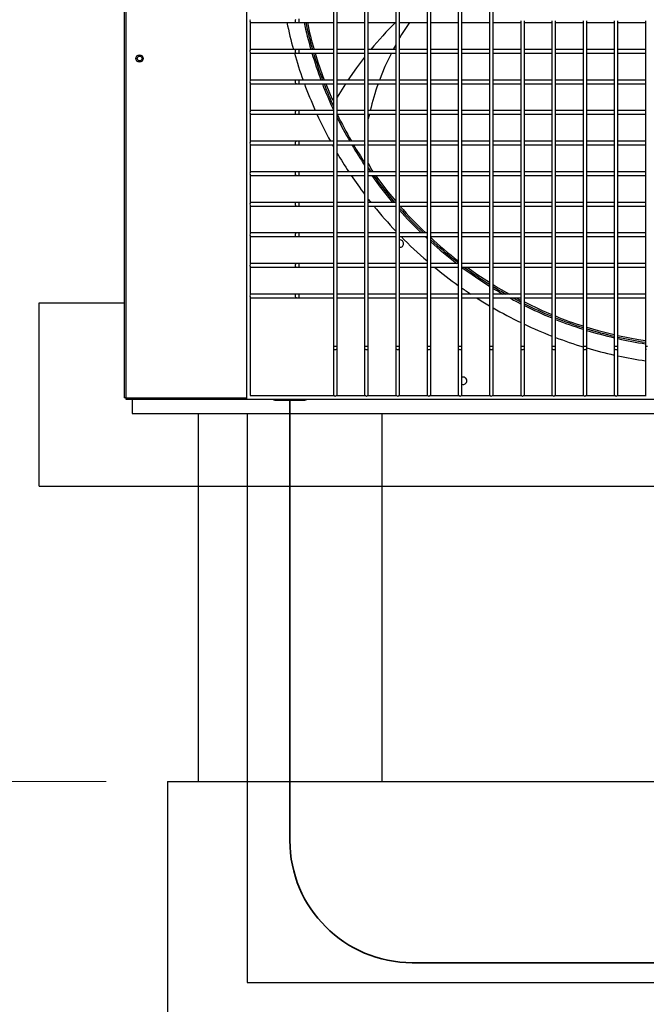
# Model space of a CAD drawing. Header units: millimetres. Extents: x 4 to 3534, y 14 to 98.
# Tile 46 of 161: x 17.115 to 17.627, y 59.516 to 60.321. Entities that reach past the tile are written whole.
import ezdxf

# ---------------------------------------------------------------- set-up
doc = ezdxf.new("R2010")
doc.units = ezdxf.units.MM
doc.header["$MEASUREMENT"] = 0
for name, color, linetype in [('ARQ - EQUIPO CONDENSADORA', 2, 'Continuous'), ('ARQ-DETALHES', 7, 'Continuous'), ('ARQ-ELETROCALHA', 3, 'Continuous'), ('ARQ-SMB-CTE', 2, 'Continuous')]:
    doc.layers.add(name, color=color, linetype=linetype)
doc.layers.add('ARQ-COTAS', color=1, linetype='Continuous', lineweight=18)
doc.layers.add('ARQ-TUBULAÇÃO GÁS FREON', color=5, linetype='Continuous', lineweight=35)

msp = doc.modelspace()

# ---------------------------------------------------------------- linework, layer by layer
at = {"layer": 'ARQ - EQUIPO CONDENSADORA', "color": 7, "linetype": 'Continuous'}
for p, q in [((17.3006, 60.76668), (17.3006, 60.01068)), ((17.2006, 60.76593), (17.2006, 60.01193)), ((17.20185, 60.76593), (17.20185, 60.01193)), ((17.3716, 60.34518), (17.3716, 60.32018)), ((17.3746, 60.32018), (17.3746, 60.34518)), ((17.3971, 60.34518), (17.3971, 60.32018)), ((17.4001, 60.32018), (17.4001, 60.34518)), ((17.4226, 60.34518), (17.4226, 60.32018)), ((17.4256, 60.32018), (17.4256, 60.34518)), ((17.4481, 60.34518), (17.4481, 60.32018)), ((17.4511, 60.32018), (17.4511, 60.34518)), ((17.4736, 60.34518), (17.4736, 60.32018)), ((17.4766, 60.32018), (17.4766, 60.34518)), ((17.4991, 60.34518), (17.4991, 60.32018)), ((17.5021, 60.32018), (17.5021, 60.34518)), ((17.3036, 60.31933), (17.3036, 60.29603)), ((17.3036, 60.31868), (17.3041, 60.31868)), ((17.3041, 60.31868), (17.3415, 60.31868)), ((17.34034, 60.32075), (17.34024, 60.32018)), ((17.34024, 60.32018), (17.34034, 60.3196)), ((17.34061, 60.32124), (17.34034, 60.32075)), ((17.34034, 60.3196), (17.34061, 60.31912)), ((17.34061, 60.31912), (17.34102, 60.31879)), ((17.34102, 60.31879), (17.3415, 60.31868)), ((17.3415, 60.31868), (17.34318, 60.31868)), ((17.34318, 60.32168), (17.34318, 60.31868)), ((17.34318, 60.31868), (17.3716, 60.31868)), ((17.3716, 60.32018), (17.3716, 60.29518)), ((17.3746, 60.29518), (17.3746, 60.32018)), ((17.3746, 60.31868), (17.3971, 60.31868)), ((17.3971, 60.32018), (17.3971, 60.29518)), ((17.4001, 60.29518), (17.4001, 60.32018)), ((17.4001, 60.31868), (17.4226, 60.31868)), ((17.4226, 60.32018), (17.4226, 60.29518)), ((17.4256, 60.29518), (17.4256, 60.32018)), ((17.4256, 60.31868), (17.4481, 60.31868)), ((17.4338, 60.31868), (17.42733, 60.30887)), ((17.4481, 60.32018), (17.4481, 60.29518)), ((17.4511, 60.29518), (17.4511, 60.32018)), ((17.4511, 60.31868), (17.4736, 60.31868)), ((17.4736, 60.32018), (17.4736, 60.29518)), ((17.4766, 60.29518), (17.4766, 60.32018)), ((17.4766, 60.31868), (17.4991, 60.31868)), ((17.4991, 60.32018), (17.4991, 60.29518)), ((17.5021, 60.29518), (17.5021, 60.32018)), ((17.5021, 60.31868), (17.5246, 60.31868)), ((17.5246, 60.32018), (17.5246, 60.29518)), ((17.5276, 60.29518), (17.5276, 60.32018)), ((17.5276, 60.31868), (17.5501, 60.31868)), ((17.5501, 60.32018), (17.5501, 60.29518)), ((17.5531, 60.29518), (17.5531, 60.32018)), ((17.5531, 60.31868), (17.5756, 60.31868)), ((17.5756, 60.32018), (17.5756, 60.29518)), ((17.5786, 60.29518), (17.5786, 60.32018)), ((17.5786, 60.31868), (17.6011, 60.31868)), ((17.6011, 60.32018), (17.6011, 60.29518)), ((17.6041, 60.29518), (17.6041, 60.32018)), ((17.6041, 60.31868), (17.6266, 60.31868)), ((17.6266, 60.32018), (17.6266, 60.29518)), ((17.42733, 60.30887), (17.4256, 60.30585)), ((17.4226, 60.30061), (17.42066, 60.29722)), ((17.3041, 60.29668), (17.3036, 60.29668)), ((17.3036, 60.29433), (17.3036, 60.27103)), ((17.3036, 60.29368), (17.3041, 60.29368)), ((17.3415, 60.29668), (17.3041, 60.29668)), ((17.3041, 60.29368), (17.3415, 60.29368)), ((17.34034, 60.29575), (17.34024, 60.29518)), ((17.34024, 60.29518), (17.34034, 60.2946)), ((17.34061, 60.29624), (17.34034, 60.29575)), ((17.34034, 60.2946), (17.34061, 60.29412)), ((17.34102, 60.29656), (17.34061, 60.29624)), ((17.34061, 60.29412), (17.34102, 60.29379)), ((17.3415, 60.29668), (17.34102, 60.29656)), ((17.34102, 60.29379), (17.3415, 60.29368)), ((17.34318, 60.29668), (17.3415, 60.29668)), ((17.3415, 60.29368), (17.34318, 60.29368)), ((17.3716, 60.29668), (17.34318, 60.29668)), ((17.34318, 60.29668), (17.34318, 60.29368)), ((17.34318, 60.29368), (17.3716, 60.29368)), ((17.35675, 60.29368), (17.35897, 60.28624)), ((17.3716, 60.29518), (17.3716, 60.27018)), ((17.3971, 60.29668), (17.3746, 60.29668)), ((17.3746, 60.27018), (17.3746, 60.29518)), ((17.3746, 60.29368), (17.3971, 60.29368)), ((17.3971, 60.29518), (17.3971, 60.27018)), ((17.4226, 60.29668), (17.4001, 60.29668)), ((17.4001, 60.27018), (17.4001, 60.29518)), ((17.4001, 60.29368), (17.4226, 60.29368)), ((17.41895, 60.29368), (17.41365, 60.28271)), ((17.42066, 60.29722), (17.4204, 60.29668)), ((17.4226, 60.29518), (17.4226, 60.27018)), ((17.4481, 60.29668), (17.4256, 60.29668)), ((17.4256, 60.27018), (17.4256, 60.29518)), ((17.4256, 60.29368), (17.4481, 60.29368)), ((17.4481, 60.29518), (17.4481, 60.27018)), ((17.4736, 60.29668), (17.4511, 60.29668)), ((17.4511, 60.27018), (17.4511, 60.29518)), ((17.4511, 60.29368), (17.4736, 60.29368)), ((17.4736, 60.29518), (17.4736, 60.27018)), ((17.4991, 60.29668), (17.4766, 60.29668)), ((17.4766, 60.27018), (17.4766, 60.29518)), ((17.4766, 60.29368), (17.4991, 60.29368)), ((17.4991, 60.29518), (17.4991, 60.27018)), ((17.5246, 60.29668), (17.5021, 60.29668)), ((17.5021, 60.27018), (17.5021, 60.29518)), ((17.5021, 60.29368), (17.5246, 60.29368)), ((17.5246, 60.29518), (17.5246, 60.27018)), ((17.5501, 60.29668), (17.5276, 60.29668)), ((17.5276, 60.27018), (17.5276, 60.29518)), ((17.5276, 60.29368), (17.5501, 60.29368)), ((17.5501, 60.29518), (17.5501, 60.27018)), ((17.5756, 60.29668), (17.5531, 60.29668)), ((17.5531, 60.27018), (17.5531, 60.29518)), ((17.5531, 60.29368), (17.5756, 60.29368)), ((17.5756, 60.29518), (17.5756, 60.27018)), ((17.6011, 60.29668), (17.5786, 60.29668)), ((17.5786, 60.27018), (17.5786, 60.29518)), ((17.5786, 60.29368), (17.6011, 60.29368)), ((17.6011, 60.29518), (17.6011, 60.27018)), ((17.6266, 60.29668), (17.6041, 60.29668)), ((17.6041, 60.27018), (17.6041, 60.29518)), ((17.6041, 60.29368), (17.6266, 60.29368)), ((17.6266, 60.29518), (17.6266, 60.27018)), ((17.35897, 60.28624), (17.36409, 60.27168)), ((17.3971, 60.29044), (17.39031, 60.28157)), ((17.39031, 60.28157), (17.38348, 60.27168)), ((17.41365, 60.28271), (17.40931, 60.27168)), ((17.3041, 60.27168), (17.3036, 60.27168)), ((17.3036, 60.26933), (17.3036, 60.24603)), ((17.3036, 60.26868), (17.3041, 60.26868)), ((17.3415, 60.27168), (17.3041, 60.27168)), ((17.3041, 60.26868), (17.3415, 60.26868)), ((17.34034, 60.27075), (17.34024, 60.27018)), ((17.34024, 60.27018), (17.34034, 60.2696)), ((17.34061, 60.27124), (17.34034, 60.27075)), ((17.34034, 60.2696), (17.34061, 60.26912)), ((17.34102, 60.27156), (17.34061, 60.27124)), ((17.34061, 60.26912), (17.34102, 60.26879)), ((17.3415, 60.27168), (17.34102, 60.27156)), ((17.34102, 60.26879), (17.3415, 60.26868)), ((17.34318, 60.27168), (17.3415, 60.27168)), ((17.3415, 60.26868), (17.34318, 60.26868)), ((17.3716, 60.27168), (17.34318, 60.27168)), ((17.34318, 60.27168), (17.34318, 60.26868)), ((17.34318, 60.26868), (17.3716, 60.26868)), ((17.36528, 60.26868), (17.37021, 60.25651)), ((17.3716, 60.27018), (17.3716, 60.24518)), ((17.3971, 60.27168), (17.3746, 60.27168)), ((17.3746, 60.24518), (17.3746, 60.27018)), ((17.3746, 60.26868), (17.3971, 60.26868)), ((17.38144, 60.26868), (17.3746, 60.25764)), ((17.3971, 60.27018), (17.3971, 60.24518)), ((17.4226, 60.27168), (17.4001, 60.27168)), ((17.4001, 60.24518), (17.4001, 60.27018)), ((17.4001, 60.26868), (17.4226, 60.26868)), ((17.4226, 60.27018), (17.4226, 60.24518)), ((17.4481, 60.27168), (17.4256, 60.27168)), ((17.4256, 60.24518), (17.4256, 60.27018)), ((17.4256, 60.26868), (17.4481, 60.26868)), ((17.4481, 60.27018), (17.4481, 60.24518)), ((17.4736, 60.27168), (17.4511, 60.27168)), ((17.4511, 60.24518), (17.4511, 60.27018)), ((17.4511, 60.26868), (17.4736, 60.26868)), ((17.4736, 60.27018), (17.4736, 60.24518)), ((17.4991, 60.27168), (17.4766, 60.27168)), ((17.4766, 60.24518), (17.4766, 60.27018)), ((17.4766, 60.26868), (17.4991, 60.26868)), ((17.4991, 60.27018), (17.4991, 60.24518)), ((17.5246, 60.27168), (17.5021, 60.27168)), ((17.5021, 60.24518), (17.5021, 60.27018)), ((17.5021, 60.26868), (17.5246, 60.26868)), ((17.5246, 60.27018), (17.5246, 60.24518)), ((17.5501, 60.27168), (17.5276, 60.27168)), ((17.5276, 60.24518), (17.5276, 60.27018)), ((17.5276, 60.26868), (17.5501, 60.26868)), ((17.5501, 60.27018), (17.5501, 60.24518)), ((17.5756, 60.27168), (17.5531, 60.27168)), ((17.5531, 60.24518), (17.5531, 60.27018)), ((17.5531, 60.26868), (17.5756, 60.26868)), ((17.5756, 60.27018), (17.5756, 60.24518)), ((17.6011, 60.27168), (17.5786, 60.27168)), ((17.5786, 60.24518), (17.5786, 60.27018)), ((17.5786, 60.26868), (17.6011, 60.26868)), ((17.6011, 60.27018), (17.6011, 60.24518)), ((17.6266, 60.27168), (17.6041, 60.27168)), ((17.6041, 60.24518), (17.6041, 60.27018)), ((17.6041, 60.26868), (17.6266, 60.26868)), ((17.6266, 60.27018), (17.6266, 60.24518)), ((17.3041, 60.24668), (17.3036, 60.24668)), ((17.3036, 60.24433), (17.3036, 60.22103)), ((17.3036, 60.24368), (17.3041, 60.24368)), ((17.3415, 60.24668), (17.3041, 60.24668)), ((17.3041, 60.24368), (17.3415, 60.24368)), ((17.34034, 60.24575), (17.34024, 60.24518)), ((17.34024, 60.24518), (17.34034, 60.2446)), ((17.34061, 60.24624), (17.34034, 60.24575)), ((17.34034, 60.2446), (17.34061, 60.24412)), ((17.34102, 60.24656), (17.34061, 60.24624)), ((17.34061, 60.24412), (17.34102, 60.24379)), ((17.3415, 60.24668), (17.34102, 60.24656)), ((17.34102, 60.24379), (17.3415, 60.24368)), ((17.34318, 60.24668), (17.3415, 60.24668)), ((17.3415, 60.24368), (17.34318, 60.24368)), ((17.3716, 60.24668), (17.34318, 60.24668)), ((17.34318, 60.24668), (17.34318, 60.24368)), ((17.34318, 60.24368), (17.3716, 60.24368)), ((17.3716, 60.24518), (17.3716, 60.22018)), ((17.3971, 60.24668), (17.3746, 60.24668)), ((17.3746, 60.22018), (17.3746, 60.24518)), ((17.3746, 60.24368), (17.3971, 60.24368)), ((17.3971, 60.24518), (17.3971, 60.22018)), ((17.4226, 60.24668), (17.4001, 60.24668)), ((17.4001, 60.22018), (17.4001, 60.24518)), ((17.4001, 60.24368), (17.4226, 60.24368)), ((17.40099, 60.24368), (17.4001, 60.23985)), ((17.4226, 60.24518), (17.4226, 60.22018)), ((17.4481, 60.24668), (17.4256, 60.24668)), ((17.4256, 60.22018), (17.4256, 60.24518)), ((17.4256, 60.24368), (17.4481, 60.24368)), ((17.4481, 60.24518), (17.4481, 60.22018)), ((17.4736, 60.24668), (17.4511, 60.24668)), ((17.4511, 60.22018), (17.4511, 60.24518)), ((17.4511, 60.24368), (17.4736, 60.24368)), ((17.4736, 60.24518), (17.4736, 60.22018)), ((17.4991, 60.24668), (17.4766, 60.24668)), ((17.4766, 60.22018), (17.4766, 60.24518)), ((17.4766, 60.24368), (17.4991, 60.24368)), ((17.4991, 60.24518), (17.4991, 60.22018)), ((17.5246, 60.24668), (17.5021, 60.24668)), ((17.5021, 60.22018), (17.5021, 60.24518)), ((17.5021, 60.24368), (17.5246, 60.24368)), ((17.5246, 60.24518), (17.5246, 60.22018)), ((17.5501, 60.24668), (17.5276, 60.24668)), ((17.5276, 60.22018), (17.5276, 60.24518)), ((17.5276, 60.24368), (17.5501, 60.24368)), ((17.5501, 60.24518), (17.5501, 60.22018)), ((17.5756, 60.24668), (17.5531, 60.24668)), ((17.5531, 60.22018), (17.5531, 60.24518)), ((17.5531, 60.24368), (17.5756, 60.24368)), ((17.5756, 60.24518), (17.5756, 60.22018)), ((17.6011, 60.24668), (17.5786, 60.24668)), ((17.5786, 60.22018), (17.5786, 60.24518)), ((17.5786, 60.24368), (17.6011, 60.24368)), ((17.6011, 60.24518), (17.6011, 60.22018)), ((17.6266, 60.24668), (17.6041, 60.24668)), ((17.6041, 60.22018), (17.6041, 60.24518)), ((17.6041, 60.24368), (17.6266, 60.24368)), ((17.6266, 60.24518), (17.6266, 60.22018)), ((17.3041, 60.22168), (17.3036, 60.22168)), ((17.3036, 60.21933), (17.3036, 60.19603)), ((17.3415, 60.22168), (17.3041, 60.22168)), ((17.34034, 60.22075), (17.34024, 60.22018)), ((17.34024, 60.22018), (17.34034, 60.2196)), ((17.34061, 60.22124), (17.34034, 60.22075)), ((17.34034, 60.2196), (17.34061, 60.21912)), ((17.34102, 60.22156), (17.34061, 60.22124)), ((17.34061, 60.21912), (17.34102, 60.21879)), ((17.3415, 60.22168), (17.34102, 60.22156)), ((17.34102, 60.21879), (17.3415, 60.21868)), ((17.34318, 60.22168), (17.3415, 60.22168)), ((17.3716, 60.22168), (17.34318, 60.22168)), ((17.34318, 60.22168), (17.34318, 60.21868)), ((17.3716, 60.22018), (17.3716, 60.19518)), ((17.3971, 60.22168), (17.3746, 60.22168)), ((17.3746, 60.19518), (17.3746, 60.22018)), ((17.3971, 60.22018), (17.3971, 60.19518)), ((17.4226, 60.22168), (17.4001, 60.22168)), ((17.4001, 60.19518), (17.4001, 60.22018)), ((17.4226, 60.22018), (17.4226, 60.19518)), ((17.4481, 60.22168), (17.4256, 60.22168)), ((17.4256, 60.19518), (17.4256, 60.22018)), ((17.4481, 60.22018), (17.4481, 60.19518)), ((17.4736, 60.22168), (17.4511, 60.22168)), ((17.4511, 60.19518), (17.4511, 60.22018)), ((17.4736, 60.22018), (17.4736, 60.19518)), ((17.4991, 60.22168), (17.4766, 60.22168)), ((17.4766, 60.19518), (17.4766, 60.22018)), ((17.4991, 60.22018), (17.4991, 60.19518)), ((17.5246, 60.22168), (17.5021, 60.22168)), ((17.5021, 60.19518), (17.5021, 60.22018)), ((17.5246, 60.22018), (17.5246, 60.19518)), ((17.5501, 60.22168), (17.5276, 60.22168)), ((17.5276, 60.19518), (17.5276, 60.22018)), ((17.5501, 60.22018), (17.5501, 60.19518)), ((17.5756, 60.22168), (17.5531, 60.22168)), ((17.5531, 60.19518), (17.5531, 60.22018)), ((17.5756, 60.22018), (17.5756, 60.19518)), ((17.6011, 60.22168), (17.5786, 60.22168)), ((17.5786, 60.19518), (17.5786, 60.22018)), ((17.6011, 60.22018), (17.6011, 60.19518)), ((17.6266, 60.22168), (17.6041, 60.22168)), ((17.6041, 60.19518), (17.6041, 60.22018)), ((17.6266, 60.22018), (17.6266, 60.19518)), ((17.3036, 60.21868), (17.3041, 60.21868)), ((17.3041, 60.21868), (17.3415, 60.21868)), ((17.3415, 60.21868), (17.34318, 60.21868)), ((17.34318, 60.21868), (17.3716, 60.21868)), ((17.3746, 60.21868), (17.3971, 60.21868)), ((17.39714, 60.21868), (17.3971, 60.21787)), ((17.4001, 60.21868), (17.4226, 60.21868)), ((17.4256, 60.21868), (17.4481, 60.21868)), ((17.4511, 60.21868), (17.4736, 60.21868)), ((17.4766, 60.21868), (17.4991, 60.21868)), ((17.5021, 60.21868), (17.5246, 60.21868)), ((17.5276, 60.21868), (17.5501, 60.21868)), ((17.5531, 60.21868), (17.5756, 60.21868)), ((17.5786, 60.21868), (17.6011, 60.21868)), ((17.6041, 60.21868), (17.6266, 60.21868)), ((17.4001, 60.20367), (17.40289, 60.1981)), ((17.3041, 60.19668), (17.3036, 60.19668)), ((17.3415, 60.19668), (17.3041, 60.19668)), ((17.34034, 60.19575), (17.34024, 60.19518)), ((17.34024, 60.19518), (17.34034, 60.1946)), ((17.34061, 60.19624), (17.34034, 60.19575)), ((17.34034, 60.1946), (17.34061, 60.19412)), ((17.34102, 60.19656), (17.34061, 60.19624)), ((17.3415, 60.19668), (17.34102, 60.19656)), ((17.34318, 60.19668), (17.3415, 60.19668)), ((17.3716, 60.19668), (17.34318, 60.19668)), ((17.34318, 60.19668), (17.34318, 60.19368)), ((17.3716, 60.19518), (17.3716, 60.17018)), ((17.3971, 60.19668), (17.3746, 60.19668)), ((17.3746, 60.17018), (17.3746, 60.19518)), ((17.3971, 60.19518), (17.3971, 60.17018)), ((17.4226, 60.19668), (17.4001, 60.19668)), ((17.4001, 60.17018), (17.4001, 60.19518)), ((17.40289, 60.1981), (17.40383, 60.19668)), ((17.4226, 60.19518), (17.4226, 60.17018)), ((17.4481, 60.19668), (17.4256, 60.19668)), ((17.4256, 60.17018), (17.4256, 60.19518)), ((17.4481, 60.19518), (17.4481, 60.17018)), ((17.4736, 60.19668), (17.4511, 60.19668)), ((17.4511, 60.17018), (17.4511, 60.19518)), ((17.4736, 60.19518), (17.4736, 60.17018)), ((17.4991, 60.19668), (17.4766, 60.19668)), ((17.4766, 60.17018), (17.4766, 60.19518)), ((17.4991, 60.19518), (17.4991, 60.17018)), ((17.5246, 60.19668), (17.5021, 60.19668)), ((17.5021, 60.17018), (17.5021, 60.19518)), ((17.5246, 60.19518), (17.5246, 60.17018)), ((17.5501, 60.19668), (17.5276, 60.19668)), ((17.5276, 60.17018), (17.5276, 60.19518)), ((17.5501, 60.19518), (17.5501, 60.17018)), ((17.5756, 60.19668), (17.5531, 60.19668)), ((17.5531, 60.17018), (17.5531, 60.19518)), ((17.5756, 60.19518), (17.5756, 60.17018)), ((17.6011, 60.19668), (17.5786, 60.19668)), ((17.5786, 60.17018), (17.5786, 60.19518)), ((17.6011, 60.19518), (17.6011, 60.17018)), ((17.6266, 60.19668), (17.6041, 60.19668)), ((17.6041, 60.17018), (17.6041, 60.19518)), ((17.6266, 60.19518), (17.6266, 60.17018)), ((17.3036, 60.19433), (17.3036, 60.17103)), ((17.3036, 60.19368), (17.3041, 60.19368)), ((17.3041, 60.19368), (17.3415, 60.19368)), ((17.34061, 60.19412), (17.34102, 60.19379)), ((17.34102, 60.19379), (17.3415, 60.19368)), ((17.3415, 60.19368), (17.34318, 60.19368)), ((17.34318, 60.19368), (17.3716, 60.19368)), ((17.3746, 60.19368), (17.3971, 60.19368)), ((17.4001, 60.19368), (17.4226, 60.19368)), ((17.40601, 60.19368), (17.41614, 60.18025)), ((17.4256, 60.19368), (17.4481, 60.19368)), ((17.4511, 60.19368), (17.4736, 60.19368)), ((17.4766, 60.19368), (17.4991, 60.19368)), ((17.5021, 60.19368), (17.5246, 60.19368)), ((17.5276, 60.19368), (17.5501, 60.19368)), ((17.5531, 60.19368), (17.5756, 60.19368)), ((17.5786, 60.19368), (17.6011, 60.19368)), ((17.6041, 60.19368), (17.6266, 60.19368)), ((17.41614, 60.18025), (17.4226, 60.17264)), ((17.3041, 60.17168), (17.3036, 60.17168)), ((17.3415, 60.17168), (17.3041, 60.17168)), ((17.34034, 60.17075), (17.34024, 60.17018)), ((17.34061, 60.17124), (17.34034, 60.17075)), ((17.34102, 60.17156), (17.34061, 60.17124)), ((17.3415, 60.17168), (17.34102, 60.17156)), ((17.34318, 60.17168), (17.3415, 60.17168)), ((17.3716, 60.17168), (17.34318, 60.17168)), ((17.34318, 60.17168), (17.34318, 60.16868)), ((17.3971, 60.17168), (17.3746, 60.17168)), ((17.4226, 60.17168), (17.4001, 60.17168)), ((17.4481, 60.17168), (17.4256, 60.17168)), ((17.4736, 60.17168), (17.4511, 60.17168)), ((17.4991, 60.17168), (17.4766, 60.17168)), ((17.5246, 60.17168), (17.5021, 60.17168)), ((17.5501, 60.17168), (17.5276, 60.17168)), ((17.5756, 60.17168), (17.5531, 60.17168)), ((17.6011, 60.17168), (17.5786, 60.17168)), ((17.6266, 60.17168), (17.6041, 60.17168)), ((17.3036, 60.16933), (17.3036, 60.14603)), ((17.3036, 60.16868), (17.3041, 60.16868)), ((17.3041, 60.16868), (17.3415, 60.16868)), ((17.34024, 60.17018), (17.34034, 60.1696)), ((17.34034, 60.1696), (17.34061, 60.16912)), ((17.34061, 60.16912), (17.34102, 60.16879)), ((17.34102, 60.16879), (17.3415, 60.16868)), ((17.3415, 60.16868), (17.34318, 60.16868)), ((17.34318, 60.16868), (17.3716, 60.16868)), ((17.3716, 60.17018), (17.3716, 60.14518)), ((17.3746, 60.14518), (17.3746, 60.17018)), ((17.3746, 60.16868), (17.3971, 60.16868)), ((17.3971, 60.17018), (17.3971, 60.14518)), ((17.4001, 60.14518), (17.4001, 60.17018)), ((17.4001, 60.16868), (17.4226, 60.16868)), ((17.4226, 60.17018), (17.4226, 60.14518)), ((17.4256, 60.14518), (17.4256, 60.17018)), ((17.4256, 60.16868), (17.4481, 60.16868)), ((17.4481, 60.17018), (17.4481, 60.14518)), ((17.4511, 60.14518), (17.4511, 60.17018)), ((17.4511, 60.16868), (17.4736, 60.16868)), ((17.4736, 60.17018), (17.4736, 60.14518)), ((17.4766, 60.14518), (17.4766, 60.17018)), ((17.4766, 60.16868), (17.4991, 60.16868)), ((17.4991, 60.17018), (17.4991, 60.14518)), ((17.5021, 60.14518), (17.5021, 60.17018)), ((17.5021, 60.16868), (17.5246, 60.16868)), ((17.5246, 60.17018), (17.5246, 60.14518)), ((17.5276, 60.14518), (17.5276, 60.17018)), ((17.5276, 60.16868), (17.5501, 60.16868)), ((17.5501, 60.17018), (17.5501, 60.14518)), ((17.5531, 60.14518), (17.5531, 60.17018)), ((17.5531, 60.16868), (17.5756, 60.16868)), ((17.5756, 60.17018), (17.5756, 60.14518)), ((17.5786, 60.14518), (17.5786, 60.17018)), ((17.5786, 60.16868), (17.6011, 60.16868)), ((17.6011, 60.17018), (17.6011, 60.14518)), ((17.6041, 60.14518), (17.6041, 60.17018)), ((17.6041, 60.16868), (17.6266, 60.16868)), ((17.6266, 60.17018), (17.6266, 60.14518)), ((17.3041, 60.14668), (17.3036, 60.14668)), ((17.3415, 60.14668), (17.3041, 60.14668)), ((17.34102, 60.14656), (17.34061, 60.14624)), ((17.3415, 60.14668), (17.34102, 60.14656)), ((17.34318, 60.14668), (17.3415, 60.14668)), ((17.3716, 60.14668), (17.34318, 60.14668)), ((17.34318, 60.14668), (17.34318, 60.14368)), ((17.3971, 60.14668), (17.3746, 60.14668)), ((17.4226, 60.14668), (17.4001, 60.14668)), ((17.4481, 60.14668), (17.4256, 60.14668)), ((17.4736, 60.14668), (17.4511, 60.14668)), ((17.4991, 60.14668), (17.4766, 60.14668)), ((17.5246, 60.14668), (17.5021, 60.14668)), ((17.5501, 60.14668), (17.5276, 60.14668)), ((17.5756, 60.14668), (17.5531, 60.14668)), ((17.6011, 60.14668), (17.5786, 60.14668)), ((17.6266, 60.14668), (17.6041, 60.14668)), ((17.3036, 60.14433), (17.3036, 60.12103)), ((17.3036, 60.14368), (17.3041, 60.14368)), ((17.3041, 60.14368), (17.3415, 60.14368)), ((17.34034, 60.14575), (17.34024, 60.14518)), ((17.34024, 60.14518), (17.34034, 60.1446)), ((17.34061, 60.14624), (17.34034, 60.14575)), ((17.34034, 60.1446), (17.34061, 60.14412)), ((17.34061, 60.14412), (17.34102, 60.14379)), ((17.34102, 60.14379), (17.3415, 60.14368)), ((17.3415, 60.14368), (17.34318, 60.14368)), ((17.34318, 60.14368), (17.3716, 60.14368)), ((17.3716, 60.14518), (17.3716, 60.12018)), ((17.3746, 60.12018), (17.3746, 60.14518)), ((17.3746, 60.14368), (17.3971, 60.14368)), ((17.3971, 60.14518), (17.3971, 60.12018)), ((17.4001, 60.12018), (17.4001, 60.14518)), ((17.4001, 60.14368), (17.4226, 60.14368)), ((17.4226, 60.14518), (17.4226, 60.12018)), ((17.4256, 60.12018), (17.4256, 60.14518)), ((17.4256, 60.14368), (17.4481, 60.14368)), ((17.4481, 60.14518), (17.4481, 60.12018)), ((17.4511, 60.12018), (17.4511, 60.14518)), ((17.4511, 60.14368), (17.4736, 60.14368)), ((17.4736, 60.14518), (17.4736, 60.12018)), ((17.4766, 60.12018), (17.4766, 60.14518)), ((17.4766, 60.14368), (17.4991, 60.14368)), ((17.4991, 60.14518), (17.4991, 60.12018)), ((17.5021, 60.12018), (17.5021, 60.14518)), ((17.5021, 60.14368), (17.5246, 60.14368)), ((17.5246, 60.14518), (17.5246, 60.12018)), ((17.5276, 60.12018), (17.5276, 60.14518)), ((17.5276, 60.14368), (17.5501, 60.14368)), ((17.5501, 60.14518), (17.5501, 60.12018)), ((17.5531, 60.12018), (17.5531, 60.14518)), ((17.5531, 60.14368), (17.5756, 60.14368)), ((17.5756, 60.14518), (17.5756, 60.12018)), ((17.5786, 60.12018), (17.5786, 60.14518)), ((17.5786, 60.14368), (17.6011, 60.14368)), ((17.6011, 60.14518), (17.6011, 60.12018)), ((17.6041, 60.12018), (17.6041, 60.14518)), ((17.6041, 60.14368), (17.6266, 60.14368)), ((17.6266, 60.14518), (17.6266, 60.12018)), ((17.3041, 60.12168), (17.3036, 60.12168)), ((17.3036, 60.11933), (17.3036, 60.09603)), ((17.3036, 60.11868), (17.3041, 60.11868)), ((17.3415, 60.12168), (17.3041, 60.12168)), ((17.3041, 60.11868), (17.3415, 60.11868)), ((17.34034, 60.12075), (17.34024, 60.12018)), ((17.34024, 60.12018), (17.34034, 60.1196)), ((17.34061, 60.12124), (17.34034, 60.12075)), ((17.34034, 60.1196), (17.34061, 60.11912)), ((17.34102, 60.12156), (17.34061, 60.12124)), ((17.34061, 60.11912), (17.34102, 60.11879)), ((17.3415, 60.12168), (17.34102, 60.12156)), ((17.34102, 60.11879), (17.3415, 60.11868)), ((17.34318, 60.12168), (17.3415, 60.12168)), ((17.3415, 60.11868), (17.34318, 60.11868)), ((17.3716, 60.12168), (17.34318, 60.12168)), ((17.34318, 60.12168), (17.34318, 60.11868)), ((17.34318, 60.11868), (17.3716, 60.11868)), ((17.3716, 60.12018), (17.3716, 60.09518)), ((17.3971, 60.12168), (17.3746, 60.12168)), ((17.3746, 60.09518), (17.3746, 60.12018)), ((17.3746, 60.11868), (17.3971, 60.11868)), ((17.3971, 60.12018), (17.3971, 60.09518)), ((17.4226, 60.12168), (17.4001, 60.12168)), ((17.4001, 60.09518), (17.4001, 60.12018)), ((17.4001, 60.11868), (17.4226, 60.11868)), ((17.4226, 60.12018), (17.4226, 60.09518)), ((17.4481, 60.12168), (17.4256, 60.12168)), ((17.4256, 60.09518), (17.4256, 60.12018)), ((17.4256, 60.11868), (17.4481, 60.11868)), ((17.4481, 60.12018), (17.4481, 60.09518)), ((17.4736, 60.12168), (17.4511, 60.12168)), ((17.4511, 60.09518), (17.4511, 60.12018)), ((17.4511, 60.11868), (17.4736, 60.11868)), ((17.4736, 60.12018), (17.4736, 60.09518)), ((17.4991, 60.12168), (17.4766, 60.12168)), ((17.4766, 60.09518), (17.4766, 60.12018)), ((17.4766, 60.11868), (17.4991, 60.11868)), ((17.48094, 60.11868), (17.48947, 60.11249)), ((17.4991, 60.12018), (17.4991, 60.09518)), ((17.5246, 60.12168), (17.5021, 60.12168)), ((17.5021, 60.09518), (17.5021, 60.12018)), ((17.5021, 60.11868), (17.5246, 60.11868)), ((17.5246, 60.12018), (17.5246, 60.09518)), ((17.5501, 60.12168), (17.5276, 60.12168)), ((17.5276, 60.09518), (17.5276, 60.12018)), ((17.5276, 60.11868), (17.5501, 60.11868)), ((17.5501, 60.12018), (17.5501, 60.09518)), ((17.5756, 60.12168), (17.5531, 60.12168)), ((17.5531, 60.09518), (17.5531, 60.12018)), ((17.5531, 60.11868), (17.5756, 60.11868)), ((17.5756, 60.12018), (17.5756, 60.09518)), ((17.6011, 60.12168), (17.5786, 60.12168)), ((17.5786, 60.09518), (17.5786, 60.12018)), ((17.5786, 60.11868), (17.6011, 60.11868)), ((17.6011, 60.12018), (17.6011, 60.09518)), ((17.6266, 60.12168), (17.6041, 60.12168)), ((17.6041, 60.09518), (17.6041, 60.12018)), ((17.6041, 60.11868), (17.6266, 60.11868)), ((17.6266, 60.12018), (17.6266, 60.09518)), ((17.48947, 60.11249), (17.4991, 60.10637)), ((17.5021, 60.10446), (17.50628, 60.1018)), ((17.50628, 60.1018), (17.5155, 60.09668)), ((17.3041, 60.09668), (17.3036, 60.09668)), ((17.3036, 60.09433), (17.3036, 60.01368)), ((17.3036, 60.09368), (17.3041, 60.09368)), ((17.3415, 60.09668), (17.3041, 60.09668)), ((17.3041, 60.09368), (17.3415, 60.09368)), ((17.34034, 60.09575), (17.34024, 60.09518)), ((17.34024, 60.09518), (17.34034, 60.0946)), ((17.34061, 60.09624), (17.34034, 60.09575)), ((17.34034, 60.0946), (17.34061, 60.09412)), ((17.34102, 60.09656), (17.34061, 60.09624)), ((17.34061, 60.09412), (17.34102, 60.09379)), ((17.3415, 60.09668), (17.34102, 60.09656)), ((17.34102, 60.09379), (17.3415, 60.09368)), ((17.34318, 60.09668), (17.3415, 60.09668)), ((17.3415, 60.09368), (17.34318, 60.09368)), ((17.3716, 60.09668), (17.34318, 60.09668)), ((17.34318, 60.09668), (17.34318, 60.09368)), ((17.34318, 60.09368), (17.3716, 60.09368)), ((17.3716, 60.09518), (17.3716, 60.05423)), ((17.3971, 60.09668), (17.3746, 60.09668)), ((17.3746, 60.05423), (17.3746, 60.09518)), ((17.3746, 60.09368), (17.3971, 60.09368)), ((17.3971, 60.09518), (17.3971, 60.05423)), ((17.4226, 60.09668), (17.4001, 60.09668)), ((17.4001, 60.05423), (17.4001, 60.09518)), ((17.4001, 60.09368), (17.4226, 60.09368)), ((17.4226, 60.09518), (17.4226, 60.05423)), ((17.4481, 60.09668), (17.4256, 60.09668)), ((17.4256, 60.05423), (17.4256, 60.09518)), ((17.4256, 60.09368), (17.4481, 60.09368)), ((17.4481, 60.09518), (17.4481, 60.05423)), ((17.4736, 60.09668), (17.4511, 60.09668)), ((17.4511, 60.05423), (17.4511, 60.09518)), ((17.4511, 60.09368), (17.4736, 60.09368)), ((17.4736, 60.09518), (17.4736, 60.05423)), ((17.4991, 60.09668), (17.4766, 60.09668)), ((17.4766, 60.05423), (17.4766, 60.09518)), ((17.4766, 60.09368), (17.4991, 60.09368)), ((17.4991, 60.09518), (17.4991, 60.05423)), ((17.5246, 60.09668), (17.5021, 60.09668)), ((17.5021, 60.05423), (17.5021, 60.09518)), ((17.5021, 60.09368), (17.5246, 60.09368)), ((17.52091, 60.09368), (17.52378, 60.09208)), ((17.52378, 60.09208), (17.5246, 60.09169)), ((17.5246, 60.09518), (17.5246, 60.05423)), ((17.5501, 60.09668), (17.5276, 60.09668)), ((17.5276, 60.05423), (17.5276, 60.09518)), ((17.5276, 60.09368), (17.5501, 60.09368)), ((17.5276, 60.09025), (17.54209, 60.08331)), ((17.5501, 60.09518), (17.5501, 60.05423)), ((17.5756, 60.09668), (17.5531, 60.09668)), ((17.5531, 60.05423), (17.5531, 60.09518)), ((17.5531, 60.09368), (17.5756, 60.09368)), ((17.5756, 60.09518), (17.5756, 60.05423)), ((17.6011, 60.09668), (17.5786, 60.09668)), ((17.5786, 60.05423), (17.5786, 60.09518)), ((17.5786, 60.09368), (17.6011, 60.09368)), ((17.6011, 60.09518), (17.6011, 60.05423)), ((17.6266, 60.09668), (17.6041, 60.09668)), ((17.6041, 60.05423), (17.6041, 60.09518)), ((17.6041, 60.09368), (17.6266, 60.09368)), ((17.6266, 60.09518), (17.6266, 60.05423)), ((17.54209, 60.08331), (17.5501, 60.08005)), ((17.5786, 60.06971), (17.58795, 60.0669)), ((17.58795, 60.0669), (17.6011, 60.06355)), ((17.6041, 60.0629), (17.62085, 60.05952)), ((17.62085, 60.05952), (17.6266, 60.0587)), ((17.3716, 60.05423), (17.3716, 60.05255)), ((17.3716, 60.05423), (17.3731, 60.05423)), ((17.3716, 60.05255), (17.3716, 60.01418)), ((17.3716, 60.05255), (17.37172, 60.05207)), ((17.37172, 60.05207), (17.37204, 60.05166)), ((17.37204, 60.05166), (17.37253, 60.05139)), ((17.37253, 60.05139), (17.3731, 60.05129)), ((17.3731, 60.05423), (17.3746, 60.05423)), ((17.3731, 60.05129), (17.37368, 60.05139)), ((17.37368, 60.05139), (17.37416, 60.05166)), ((17.37416, 60.05166), (17.37449, 60.05207)), ((17.37449, 60.05207), (17.3746, 60.05255)), ((17.3746, 60.05255), (17.3746, 60.05423)), ((17.3746, 60.01418), (17.3746, 60.05255)), ((17.3971, 60.05423), (17.3971, 60.05255)), ((17.3971, 60.05423), (17.3986, 60.05423)), ((17.3971, 60.05255), (17.3971, 60.01418)), ((17.3971, 60.05255), (17.39722, 60.05207)), ((17.39722, 60.05207), (17.39754, 60.05166)), ((17.39754, 60.05166), (17.39803, 60.05139)), ((17.39803, 60.05139), (17.3986, 60.05129)), ((17.3986, 60.05423), (17.4001, 60.05423)), ((17.3986, 60.05129), (17.39918, 60.05139)), ((17.39918, 60.05139), (17.39966, 60.05166)), ((17.39966, 60.05166), (17.39999, 60.05207)), ((17.39999, 60.05207), (17.4001, 60.05255)), ((17.4001, 60.05255), (17.4001, 60.05423)), ((17.4001, 60.01418), (17.4001, 60.05255)), ((17.4226, 60.05423), (17.4226, 60.05255)), ((17.4226, 60.05423), (17.4241, 60.05423)), ((17.4226, 60.05255), (17.4226, 60.01418)), ((17.4226, 60.05255), (17.42272, 60.05207)), ((17.42272, 60.05207), (17.42304, 60.05166)), ((17.42304, 60.05166), (17.42353, 60.05139)), ((17.42353, 60.05139), (17.4241, 60.05129)), ((17.4241, 60.05423), (17.4256, 60.05423)), ((17.4241, 60.05129), (17.42468, 60.05139)), ((17.42468, 60.05139), (17.42516, 60.05166)), ((17.42516, 60.05166), (17.42549, 60.05207)), ((17.42549, 60.05207), (17.4256, 60.05255)), ((17.4256, 60.05255), (17.4256, 60.05423)), ((17.4256, 60.01418), (17.4256, 60.05255)), ((17.4481, 60.05423), (17.4481, 60.05255)), ((17.4481, 60.05423), (17.4496, 60.05423)), ((17.4481, 60.05255), (17.4481, 60.01418)), ((17.4481, 60.05255), (17.44822, 60.05207)), ((17.44822, 60.05207), (17.44854, 60.05166)), ((17.44854, 60.05166), (17.44903, 60.05139)), ((17.44903, 60.05139), (17.4496, 60.05129)), ((17.4496, 60.05423), (17.4511, 60.05423)), ((17.4496, 60.05129), (17.45018, 60.05139)), ((17.45018, 60.05139), (17.45066, 60.05166)), ((17.45066, 60.05166), (17.45099, 60.05207)), ((17.45099, 60.05207), (17.4511, 60.05255)), ((17.4511, 60.05255), (17.4511, 60.05423)), ((17.4511, 60.01418), (17.4511, 60.05255)), ((17.4736, 60.05423), (17.4736, 60.05255)), ((17.4736, 60.05423), (17.4751, 60.05423)), ((17.4736, 60.05255), (17.4736, 60.01418)), ((17.4736, 60.05255), (17.47372, 60.05207)), ((17.47372, 60.05207), (17.47404, 60.05166)), ((17.47404, 60.05166), (17.47453, 60.05139)), ((17.47453, 60.05139), (17.4751, 60.05129)), ((17.4751, 60.05423), (17.4766, 60.05423)), ((17.4751, 60.05129), (17.47568, 60.05139)), ((17.47568, 60.05139), (17.47616, 60.05166)), ((17.47616, 60.05166), (17.47649, 60.05207)), ((17.47649, 60.05207), (17.4766, 60.05255)), ((17.4766, 60.05255), (17.4766, 60.05423)), ((17.4766, 60.01418), (17.4766, 60.05255)), ((17.4991, 60.05423), (17.4991, 60.05255)), ((17.4991, 60.05423), (17.5006, 60.05423)), ((17.4991, 60.05255), (17.4991, 60.01418)), ((17.4991, 60.05255), (17.49922, 60.05207)), ((17.49922, 60.05207), (17.49954, 60.05166)), ((17.49954, 60.05166), (17.50003, 60.05139)), ((17.50003, 60.05139), (17.5006, 60.05129)), ((17.5006, 60.05423), (17.5021, 60.05423)), ((17.5006, 60.05129), (17.50118, 60.05139)), ((17.50118, 60.05139), (17.50166, 60.05166)), ((17.50166, 60.05166), (17.50199, 60.05207)), ((17.50199, 60.05207), (17.5021, 60.05255)), ((17.5021, 60.05255), (17.5021, 60.05423)), ((17.5021, 60.01418), (17.5021, 60.05255)), ((17.5246, 60.05423), (17.5246, 60.05255)), ((17.5246, 60.05423), (17.5261, 60.05423)), ((17.5246, 60.05255), (17.5246, 60.01418)), ((17.5246, 60.05255), (17.52472, 60.05207)), ((17.52472, 60.05207), (17.52504, 60.05166)), ((17.52504, 60.05166), (17.52553, 60.05139)), ((17.52553, 60.05139), (17.5261, 60.05129)), ((17.5261, 60.05423), (17.5276, 60.05423)), ((17.5261, 60.05129), (17.52668, 60.05139)), ((17.52668, 60.05139), (17.52716, 60.05166)), ((17.52716, 60.05166), (17.52749, 60.05207)), ((17.52749, 60.05207), (17.5276, 60.05255)), ((17.5276, 60.05255), (17.5276, 60.05423)), ((17.5276, 60.01418), (17.5276, 60.05255)), ((17.5501, 60.05423), (17.5501, 60.05255)), ((17.5501, 60.05423), (17.5516, 60.05423)), ((17.5501, 60.05255), (17.5501, 60.01418)), ((17.5501, 60.05255), (17.55022, 60.05207)), ((17.55022, 60.05207), (17.55054, 60.05166)), ((17.55054, 60.05166), (17.55103, 60.05139)), ((17.55103, 60.05139), (17.5516, 60.05129)), ((17.5516, 60.05423), (17.5531, 60.05423)), ((17.5516, 60.05129), (17.55218, 60.05139)), ((17.55218, 60.05139), (17.55266, 60.05166)), ((17.55266, 60.05166), (17.55299, 60.05207)), ((17.55299, 60.05207), (17.5531, 60.05255)), ((17.5531, 60.05255), (17.5531, 60.05423)), ((17.5531, 60.01418), (17.5531, 60.05255)), ((17.5756, 60.05423), (17.5756, 60.05255)), ((17.5756, 60.05423), (17.5771, 60.05423)), ((17.5756, 60.05255), (17.5756, 60.01418)), ((17.5756, 60.05255), (17.57572, 60.05207)), ((17.57572, 60.05207), (17.57604, 60.05166)), ((17.57604, 60.05166), (17.57653, 60.05139)), ((17.57653, 60.05139), (17.5771, 60.05129)), ((17.5771, 60.05423), (17.5786, 60.05423)), ((17.5771, 60.05129), (17.57768, 60.05139)), ((17.57768, 60.05139), (17.57816, 60.05166)), ((17.57816, 60.05166), (17.57849, 60.05207)), ((17.57849, 60.05207), (17.5786, 60.05255)), ((17.5786, 60.05255), (17.5786, 60.05423)), ((17.5786, 60.01418), (17.5786, 60.05255)), ((17.6011, 60.05423), (17.6011, 60.05255)), ((17.6011, 60.05423), (17.6026, 60.05423)), ((17.6011, 60.05255), (17.6011, 60.01418)), ((17.6011, 60.05255), (17.60122, 60.05207)), ((17.60122, 60.05207), (17.60154, 60.05166)), ((17.60154, 60.05166), (17.60203, 60.05139)), ((17.60203, 60.05139), (17.6026, 60.05129)), ((17.6026, 60.05423), (17.6041, 60.05423)), ((17.6026, 60.05129), (17.60318, 60.05139)), ((17.60318, 60.05139), (17.60366, 60.05166)), ((17.60366, 60.05166), (17.60399, 60.05207)), ((17.60399, 60.05207), (17.6041, 60.05255)), ((17.6041, 60.05255), (17.6041, 60.05423)), ((17.6041, 60.01418), (17.6041, 60.05255)), ((17.6266, 60.05423), (17.6266, 60.05255)), ((17.6266, 60.05423), (17.6281, 60.05423)), ((17.6266, 60.05255), (17.6266, 60.01418)), ((17.6266, 60.05255), (17.62672, 60.05207)), ((17.62672, 60.05207), (17.62704, 60.05166)), ((17.62704, 60.05166), (17.62753, 60.05139)), ((17.20185, 60.01193), (17.2006, 60.01193)), ((17.20185, 60.01193), (17.20185, 60.01068)), ((17.20185, 60.01193), (17.3006, 60.01193)), ((17.20185, 60.01068), (17.3006, 60.01068)), ((17.207, 60.01068), (17.207, 59.99902)), ((17.3006, 60.01068), (18.0566, 60.01068)), ((17.3036, 60.01368), (17.37225, 60.01368)), ((17.3245, 60.01007), (17.3475, 60.01007)), ((17.3716, 60.01418), (17.3716, 60.01368)), ((17.37395, 60.01368), (17.39775, 60.01368)), ((17.3746, 60.01368), (17.3746, 60.01418)), ((17.3971, 60.01418), (17.3971, 60.01368)), ((17.39945, 60.01368), (17.42325, 60.01368)), ((17.4001, 60.01368), (17.4001, 60.01418)), ((17.4226, 60.01418), (17.4226, 60.01368)), ((17.42495, 60.01368), (17.44875, 60.01368)), ((17.4256, 60.01368), (17.4256, 60.01418)), ((17.4481, 60.01418), (17.4481, 60.01368)), ((17.45045, 60.01368), (17.47425, 60.01368)), ((17.4511, 60.01368), (17.4511, 60.01418)), ((17.4736, 60.01418), (17.4736, 60.01368)), ((17.47595, 60.01368), (17.49975, 60.01368)), ((17.4766, 60.01368), (17.4766, 60.01418)), ((17.4991, 60.01418), (17.4991, 60.01368)), ((17.50145, 60.01368), (17.52525, 60.01368)), ((17.5021, 60.01368), (17.5021, 60.01418)), ((17.5246, 60.01418), (17.5246, 60.01368)), ((17.52695, 60.01368), (17.55075, 60.01368)), ((17.5276, 60.01368), (17.5276, 60.01418)), ((17.5501, 60.01418), (17.5501, 60.01368)), ((17.55245, 60.01368), (17.57625, 60.01368)), ((17.5531, 60.01368), (17.5531, 60.01418)), ((17.5756, 60.01418), (17.5756, 60.01368)), ((17.57795, 60.01368), (17.60175, 60.01368)), ((17.5786, 60.01368), (17.5786, 60.01418)), ((17.6011, 60.01418), (17.6011, 60.01368)), ((17.60345, 60.01368), (17.62725, 60.01368)), ((17.6041, 60.01368), (17.6041, 60.01418)), ((17.6266, 60.01418), (17.6266, 60.01368)), ((17.207, 59.99902), (18.1491, 59.99902))]:
    msp.add_line(p, q, dxfattribs=at)
for centre, radius in [((17.2131, 60.28932), 0.003), ((17.21321, 60.28932), 0.002)]:
    msp.add_circle(centre, radius, dxfattribs=at)
for centre, radius, start, end in [((17.30459, 60.32018), 0.0013, 139.37511, 220.62489), ((17.30415, 60.3193), 0.000625, 209.4935, 265.92861), ((17.6776, 60.38968), 0.35125, 191.66168, 195.35304), ((17.6776, 60.38968), 0.3375, 192.14388, 195.99495), ((17.6776, 60.38968), 0.33625, 192.18972, 196.05601), ((17.56142, 60.36067), 0.21529, 191.24824, 197.29226), ((17.60224, 60.1341), 0.25781, 134.28099, 140.90619), ((17.30459, 60.29518), 0.0013, 139.37511, 220.62489), ((17.30415, 60.29605), 0.000625, 94.07139, 150.5065), ((17.30415, 60.2943), 0.000625, 209.49351, 265.92861), ((17.6776, 60.38968), 0.35125, 195.86113, 199.62972), ((17.6776, 60.38968), 0.3375, 196.52547, 200.46448), ((17.6776, 60.38968), 0.33625, 196.58867, 200.54399), ((17.30459, 60.27018), 0.0013, 139.37511, 220.62489), ((17.30415, 60.27105), 0.000625, 94.07139, 150.50649), ((17.30415, 60.2693), 0.000625, 209.4935, 265.92861), ((17.6776, 60.38968), 0.35125, 200.15013, 204.02371), ((17.6776, 60.38968), 0.3375, 201.00906, 204.9509), ((17.6776, 60.38968), 0.33625, 201.09088, 204.4891), ((17.54468, 60.21669), 0.14611, 159.15665, 168.15609), ((17.37197, 60.25724), 0.00191, 202.49531, 258.82851), ((17.30459, 60.24518), 0.0013, 139.37511, 220.62489), ((17.30415, 60.24605), 0.000625, 94.07139, 150.50649), ((17.30415, 60.2443), 0.000625, 209.49351, 265.92861), ((17.6776, 60.38968), 0.35125, 204.5606, 208.57371), ((17.6776, 60.38968), 0.33625, 205.73426, 209.97521), ((17.6776, 60.38968), 0.3375, 206.13213, 209.85289), ((17.30459, 60.22018), 0.0013, 139.37511, 220.62489), ((17.30415, 60.22105), 0.000625, 94.07139, 150.5065), ((17.30415, 60.2193), 0.000625, 209.4935, 265.92861), ((17.6776, 60.38968), 0.35125, 209.13243, 209.40427), ((17.6776, 60.38968), 0.35125, 210.38611, 213.3302), ((17.6776, 60.38968), 0.3375, 210.44186, 213.78665), ((17.6776, 60.38968), 0.33625, 210.56711, 213.46699), ((17.30459, 60.19518), 0.0013, 139.37511, 220.62489), ((17.30415, 60.19605), 0.000625, 94.07139, 150.50649), ((17.6776, 60.38968), 0.33625, 214.38293, 215.02786), ((17.6776, 60.38968), 0.3375, 214.69183, 214.87926), ((17.30415, 60.1943), 0.000625, 209.4935, 265.92861), ((17.6776, 60.38968), 0.35125, 213.91789, 217.00535), ((17.6776, 60.38968), 0.3375, 215.50245, 220.23491), ((17.6776, 60.38968), 0.33625, 215.65454, 220.41537), ((17.30459, 60.17018), 0.0013, 139.37511, 220.62489), ((17.30415, 60.17105), 0.000625, 94.07139, 150.50649), ((17.6776, 60.38968), 0.35125, 217.8109, 218.36272), ((17.30415, 60.1693), 0.000625, 209.4935, 265.92861), ((17.6776, 60.38968), 0.35125, 218.98955, 223.44944), ((17.6776, 60.38968), 0.33625, 221.45764, 226.27566), ((17.6776, 60.38968), 0.3375, 221.69729, 226.05424), ((17.59567, 60.3111), 0.22154, 220.00563, 227.91645), ((17.30415, 60.14605), 0.000625, 94.07139, 150.5065), ((17.30459, 60.14518), 0.0013, 139.37511, 220.62489), ((17.30415, 60.1443), 0.000625, 209.49351, 265.92861), ((17.42587, 60.13795), 0.003, 0, 95.18251), ((17.6776, 60.38968), 0.35125, 224.45533, 229.2028), ((17.6776, 60.38968), 0.3375, 226.79308, 227.15613), ((17.58414, 60.27746), 0.18913, 225.29738, 234.23514), ((17.6776, 60.38968), 0.33625, 227.65378, 232.64913), ((17.6776, 60.38968), 0.3375, 227.84689, 232.56761), ((17.42587, 60.13795), 0.003, 264.81749, 0), ((17.30459, 60.12018), 0.0013, 139.37511, 220.62489), ((17.30415, 60.12105), 0.000625, 94.07139, 150.5065), ((17.30415, 60.1193), 0.000625, 209.4935, 265.92861), ((17.6776, 60.38968), 0.35125, 230.49125, 234.49417), ((17.6776, 60.38968), 0.3375, 233.44754, 238.06939), ((17.6776, 60.38968), 0.33625, 233.70162, 237.93656), ((17.6776, 60.38968), 0.35125, 235.09309, 236.52856), ((17.6776, 60.38968), 0.33625, 238.53779, 240.61853), ((17.6776, 60.38968), 0.3375, 238.66755, 240.24381), ((17.30459, 60.09518), 0.0013, 139.37511, 220.62489), ((17.30415, 60.09605), 0.000625, 94.07139, 150.50649), ((17.30415, 60.0943), 0.000625, 209.4935, 265.92861), ((17.6776, 60.38968), 0.35125, 237.42653, 239.4568), ((17.6776, 60.38968), 0.3375, 241.28663, 243.04206), ((17.6776, 60.38968), 0.33625, 241.6779, 242.93368), ((17.6776, 60.38968), 0.35125, 240.02335, 244.17716), ((17.6776, 60.38968), 0.33625, 243.50629, 247.71678), ((17.6776, 60.38968), 0.3375, 243.61201, 247.80372), ((17.63112, 60.25762), 0.19507, 246.42534, 253.46498), ((17.6776, 60.38968), 0.33625, 248.26815, 252.34115), ((17.6776, 60.38968), 0.3375, 248.35271, 252.4087), ((17.6776, 60.38968), 0.35125, 244.71957, 248.71593), ((17.6776, 60.38968), 0.33625, 252.87683, 256.84935), ((17.6776, 60.38968), 0.3375, 252.9422, 256.89892), ((17.6776, 60.38968), 0.35125, 249.24018, 253.11844), ((17.6776, 60.38968), 0.33625, 257.37375, 261.27594), ((17.6776, 60.38968), 0.3375, 257.42128, 261.30851), ((17.6776, 60.38968), 0.35125, 253.62915, 257.42036), ((17.6776, 60.38968), 0.35125, 257.92127, 261.65122), ((17.4776, 60.02588), 0.003, 0, 109.49148), ((17.4776, 60.02588), 0.003, 250.50852, 0), ((17.3245, 60.01757), 0.0075, 246.69328, 270), ((17.3475, 60.01757), 0.0075, 270, 293.30672), ((17.37223, 60.01422), 0.000625, 184.0714, 240.50649), ((17.3731, 60.01467), 0.0013, 229.37511, 310.62489), ((17.37398, 60.01422), 0.000625, 299.4935, 355.92861), ((17.39773, 60.01422), 0.000625, 184.0714, 240.5065), ((17.3986, 60.01467), 0.0013, 229.37511, 310.62489), ((17.39948, 60.01422), 0.000625, 299.4935, 355.92861), ((17.42323, 60.01422), 0.000625, 184.0714, 240.5065), ((17.4241, 60.01467), 0.0013, 229.37511, 310.62489), ((17.42498, 60.01422), 0.000625, 299.4935, 355.92861), ((17.44873, 60.01422), 0.000625, 184.0714, 240.5065), ((17.4496, 60.01467), 0.0013, 229.37511, 310.62489), ((17.45048, 60.01422), 0.000625, 299.4935, 355.92861), ((17.47423, 60.01422), 0.000625, 184.0714, 240.5065), ((17.4751, 60.01467), 0.0013, 229.37511, 310.62489), ((17.47598, 60.01422), 0.000625, 299.4935, 355.92861), ((17.49973, 60.01422), 0.000625, 184.0714, 240.5065), ((17.5006, 60.01467), 0.0013, 229.37511, 310.62489), ((17.50148, 60.01422), 0.000625, 299.4935, 355.92861), ((17.52523, 60.01422), 0.000625, 184.0714, 240.5065), ((17.5261, 60.01467), 0.0013, 229.37511, 310.62489), ((17.52698, 60.01422), 0.000625, 299.4935, 355.92861), ((17.55073, 60.01422), 0.000625, 184.0714, 240.50649), ((17.5516, 60.01467), 0.0013, 229.37511, 310.62489), ((17.55248, 60.01422), 0.000625, 299.4935, 355.92861), ((17.57623, 60.01422), 0.000625, 184.07139, 240.5065), ((17.5771, 60.01467), 0.0013, 229.37511, 310.62489), ((17.57798, 60.01422), 0.000625, 299.4935, 355.92861), ((17.60173, 60.01422), 0.000625, 184.07139, 240.5065), ((17.6026, 60.01467), 0.0013, 229.37511, 310.62489), ((17.60348, 60.01422), 0.000625, 299.4935, 355.92861), ((17.62723, 60.01422), 0.000625, 184.07139, 240.50649)]:
    msp.add_arc(centre, radius, start, end, dxfattribs=at)
at = {"layer": 'ARQ-COTAS', "color": 7}
msp.add_line((17.186, 59.69824), (16.99713, 59.69824), dxfattribs=at)
at = {"layer": 'ARQ-DETALHES', "color": 7}
for p, q in [((17.13115, 60.08967), (17.2006, 60.08967)), ((17.13115, 59.93967), (17.13115, 60.08967)), ((17.13115, 59.93967), (21.1732, 59.93967))]:
    msp.add_line(p, q, dxfattribs=at)
at = {"layer": 'ARQ-ELETROCALHA', "color": 7}
for p, q in [((17.261, 59.99902), (17.261, 59.69824)), ((17.411, 59.99902), (17.411, 59.69824)), ((17.236, 59.69824), (17.236, 59.49824)), ((17.236, 59.69824), (20.71224, 59.69824))]:
    msp.add_line(p, q, dxfattribs=at)
at = {"layer": 'ARQ-SMB-CTE', "color": 7}
for p, q in [((17.30119, 59.99902), (17.30119, 59.5339)), ((17.30119, 59.5339), (21.657, 59.5339))]:
    msp.add_line(p, q, dxfattribs=at)
at = {"layer": 'ARQ-TUBULAÇÃO GÁS FREON', "color": 7}
for p, q in [((17.336, 60.01007), (17.336, 59.65007)), ((17.436, 59.55007), (18.81227, 59.55007))]:
    msp.add_line(p, q, dxfattribs=at)
msp.add_arc((17.436, 59.65007), 0.1, 180, 270, dxfattribs=at)

doc.saveas('drawing.dxf')
